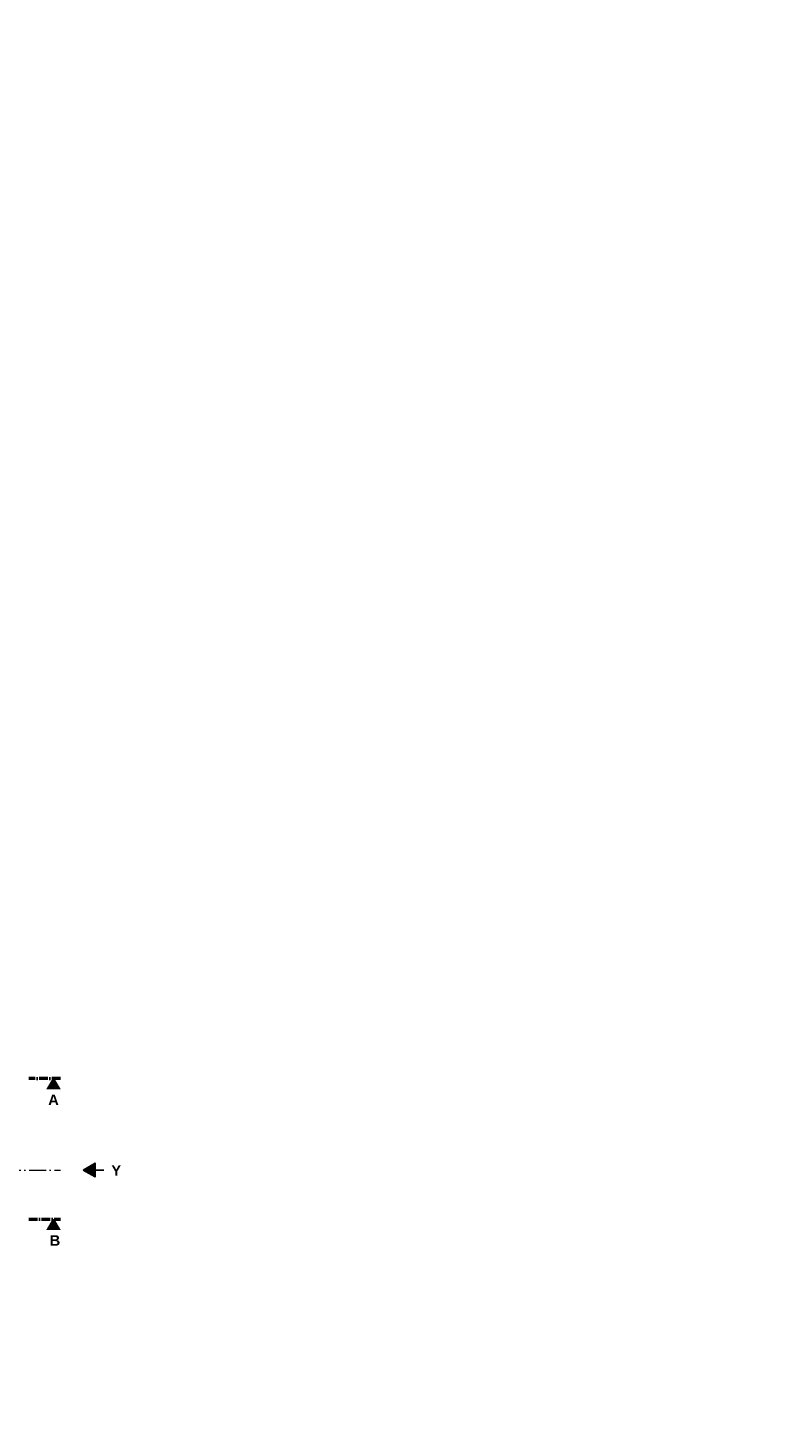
# Model space of a CAD drawing. Header units: millimetres. Extents: x -19424 to 109295, y -11926 to 8715.
# Tile 36 of 38: x 31051 to 41770, y -11200 to 8715. Entities that reach past the tile are written whole.
import ezdxf

# ---------------------------------------------------------------- set-up
doc = ezdxf.new("R2010")
doc.units = ezdxf.units.MM
doc.linetypes.add('ACAD_ISO10W100', pattern=[18, 12, -3, 0, -3])
doc.layers.add('Beschriftung', color=7, linetype='Continuous')
doc.styles.add('LBB3.5M1000', font='isocp.shx', dxfattribs={"height": 3.5})

msp = doc.modelspace()

# ---------------------------------------------------------------- hatches: boundary and pattern name
at = {"layer": 'Beschriftung'}
h = msp.add_hatch(color=256, dxfattribs=at)
h.dxf.hatch_style = 1
h.paths.add_polyline_path([(31412.332, -6230.496), (31314.358, -6400.191), (31510.305, -6400.191)])
h = msp.add_hatch(color=256, dxfattribs=at)
h.dxf.hatch_style = 1
h.paths.add_polyline_path([(31835.251, -7530.496), (32004.946, -7432.522), (32004.946, -7628.47)])
h = msp.add_hatch(color=256, dxfattribs=at)
h.dxf.hatch_style = 1
h.paths.add_polyline_path([(31412.332, -8230.496), (31314.358, -8400.191), (31510.305, -8400.191)])

# ---------------------------------------------------------------- linework, layer by layer
at = {"linetype": 'ACAD_ISO10W100', "lineweight": 50, "ltscale": 10}
for p, q in [((31510.305, -6230.496), (31064.027, -6230.496)), ((31064.027, -8230.496), (31510.305, -8230.496))]:
    msp.add_line(p, q, dxfattribs=at)
at = {"linetype": 'ACAD_ISO10W100', "lineweight": 9, "ltscale": 20}
msp.add_line((22064.363, -7530.496), (31510.305, -7530.496), dxfattribs=at)
at = {"layer": 'Beschriftung'}
msp.add_line((32004.946, -7530.496), (32174.641, -7530.496), dxfattribs=at)
for points in [[(31412.332, -6230.496), (31314.358, -6400.191), (31510.305, -6400.191)], [(31835.251, -7530.496), (32004.946, -7432.522), (32004.946, -7628.47)], [(31412.332, -8230.496), (31314.358, -8400.191), (31510.305, -8400.191)]]:
    msp.add_lwpolyline(points, close=True, dxfattribs=at)

# ---------------------------------------------------------------- texts
at = {"layer": 'Beschriftung', "char_height": 150, "attachment_point": 1, "style": 'LBB3.5M1000', "bg_fill": 2}
for s, insert, width in [('\\pi387.94;{\\fArial|b1|i0|c0|p34;SECTION\\L\\P\\pi383.65;\\fArial|b1|i1|c0|p34;\\lSCHNITT}', (-18332.719, 8640.082), 1682.94636), ('\\pi387.94;{\\fArial|b1|i0|c0|p34;SECTION\\L\\P\\pi383.65;\\fArial|b1|i1|c0|p34;\\lSCHNITT}', (14226.104, 7465.676), 1682.94636), ('\\pi573.81;{\\fArial|b1|i0|c0|p34;VIEW\\L\\P\\pi365.54;\\fArial|b1|i1|c0|p34;\\lANSICHT}', (14226.104, 2331.718), 1682.94636), ('\\pi331.57;{\\fArial|b1|i0|c0|p34;TOP VIEW\\P\\pi154.76;\\fArial|b1|i1|c0|p34;DRAUFSICHT}', (-5819.218, 990.549), 1682.94636), ('\\pi331.57;{\\fArial|b1|i0|c0|p34;TOP VIEW\\P\\pi154.76;\\fArial|b1|i1|c0|p34;DRAUFSICHT}', (25998.189, -4077.068), 1682.94636), ('\\pi387.94;{\\fArial|b1|i0|c0|p34;SECTION\\L\\P\\pi383.65;\\fArial|b1|i1|c0|p34;\\lSCHNITT}', (-6365.958, -9896.265), 1682.94636), ('\\pi37.042;{\\fArial|b1|i0|c0|p34;Z}', (26697.92, -10975.375), 195.94711)]:
    msp.add_mtext(s, dxfattribs=dict(at, insert=insert, width=width))
at = {"layer": 'Beschriftung', "lineweight": 15, "insert": (19613.505, 4425.184), "char_height": 100, "width": 1591.0912, "attachment_point": 1, "style": 'LBB3.5M1000'}
msp.add_mtext('\\pi16.589;{\\fArial|b0|i0|c0|p34;CONSTRUCTION JOINT\\P\\pi214.3;TAPE TYPE A 200\\P\\pi58.847;\\fArial|b0|i1|c0|p34;ARBEITSFUGENBAND}', dxfattribs=at)

# ---------------------------------------------------------------- next in the draw order: texts
at = {"layer": 'Beschriftung', "char_height": 150, "attachment_point": 1, "style": 'LBB3.5M1000', "bg_fill": 2}
for s, insert, width in [('\\pi387.94;{\\fArial|b1|i0|c0|p34;SECTION\\L\\P\\pi383.65;\\fArial|b1|i1|c0|p34;\\lSCHNITT}', (-8657.725, 8640.082), 1682.94636), ('\\pi387.94;{\\fArial|b1|i0|c0|p34;SECTION\\L\\P\\pi383.65;\\fArial|b1|i1|c0|p34;\\lSCHNITT}', (22751.243, 7465.676), 1682.94636), ('\\pi573.81;{\\fArial|b1|i0|c0|p34;VIEW\\L\\P\\pi365.54;\\fArial|b1|i1|c0|p34;\\lANSICHT}', (22751.243, 2331.718), 1682.94636), ('\\pi387.94;{\\fArial|b1|i0|c0|p34;SECTION\\L\\P\\pi383.65;\\fArial|b1|i1|c0|p34;\\lSCHNITT}', (14226.104, -3560.572), 1682.94636), ('\\pi22.718;{\\fArial|b1|i0|c0|p34;A}', (31314.358, -6457.764), 195.94711), ('\\pi27.987;{\\fArial|b1|i0|c0|p34;Y}', (32206.884, -7462.062), 195.94711), ('\\pi35.15;{\\fArial|b1|i0|c0|p34;B}', (31322.918, -8457.764), 195.94711), ('\\pi366.35;{\\fArial|b1|i0|c0|p34;DETAIL A\\P\\pi451.5;\\H0.66667x;SCALE 1:10\\P\\pi298.7;MASSSTAB 1:10}', (3503.483, -9435.802), 1682.94636)]:
    msp.add_mtext(s, dxfattribs=dict(at, insert=insert, width=width))

# ---------------------------------------------------------------- next in the draw order: texts
at = {"layer": 'Beschriftung', "insert": (-664.28, 8640.082), "char_height": 150, "width": 1682.94636, "attachment_point": 1, "style": 'LBB3.5M1000', "bg_fill": 2}
msp.add_mtext('\\pi387.94;{\\fArial|b1|i0|c0|p34;SECTION\\L\\P\\pi383.65;\\fArial|b1|i1|c0|p34;\\lSCHNITT}', dxfattribs=at)
at = {"layer": 'Beschriftung', "lineweight": 15, "insert": (19773.781, 2692.442), "char_height": 100, "width": 1579.44553, "attachment_point": 1, "style": 'LBB3.5M1000'}
msp.add_mtext('\\pi10.766;{\\fArial|b0|i0|c0|p34;CONSTRUCTION JOINT\\P\\pi293.71;\\fArial|b0|i1|c0|p34;ARBEITSFUGE}', dxfattribs=at)

doc.saveas('drawing.dxf')
